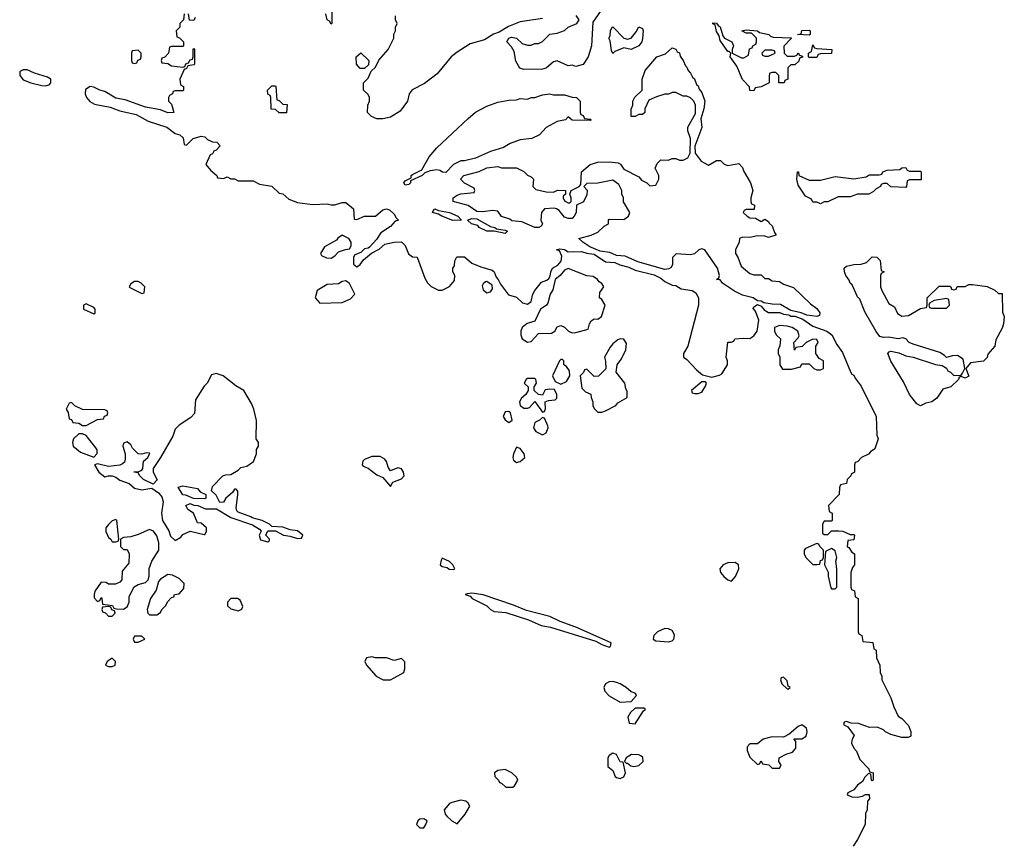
# Model space of a CAD drawing. Header units: inches. Extents: x 1861287 to 2052918, y 204622 to 437896.
# Tile 51 of 215: x 2003151 to 2008462, y 255384 to 259830. Entities that reach past the tile are written whole.
import ezdxf

# ---------------------------------------------------------------- set-up
doc = ezdxf.new("R2010")
doc.units = ezdxf.units.IN
doc.header["$MEASUREMENT"] = 0
doc.layers.add('C0205', color=7, linetype='Continuous')

msp = doc.modelspace()

# ---------------------------------------------------------------- linework, layer by layer
at = {"layer": 'C0205', "color": 5, "elevation": 80}
for points in [[(2006300.7, 259899.3), (2006242.8, 259817.2), (2006236, 259690), (2006218, 259630), (2006190, 259589), (2006150, 259577.2), (2006130, 259584), (2006110, 259582), (2006050, 259608), (2006030, 259602), (2005990, 259569), (2005970, 259564), (2005870, 259561.2), (2005849.4, 259569.4), (2005826.3, 259606.3), (2005818, 259658), (2005804, 259684), (2005778, 259710), (2005788.9, 259731.2), (2005804, 259736), (2005830, 259731.3), (2005861, 259701), (2005890, 259692), (2005910, 259692), (2005930, 259702), (2005950, 259702), (2005970, 259712), (2006010, 259752), (2006050, 259758), (2006090, 259771.3), (2006109.4, 259790.6), (2006155.3, 259810), (2006168, 259830), (2006153.2, 259853.2)], [(2004038, 259862), (2004034, 259830), (2004014, 259810), (2004014, 259790), (2003994, 259770), (2003998, 259738), (2004012.7, 259732.7), (2004034, 259710), (2004034, 259690), (2004030, 259686), (2003970, 259686), (2003958, 259682), (2003954, 259650), (2003932.7, 259627.3), (2003918, 259622), (2003914, 259610), (2003918, 259598), (2003950, 259594), (2003970, 259582), (2004030, 259574), (2004042, 259578), (2004047.3, 259592.7), (2004062, 259598), (2004070, 259614), (2004082, 259618), (2004086, 259630), (2004086, 259670), (2004090, 259674), (2004094, 259670), (2004094, 259590), (2004090, 259586), (2004058, 259582), (2004050, 259566), (2004038, 259562), (2004014, 259510), (2004018, 259478), (2004034, 259470), (2004034, 259450), (2004030, 259446), (2003990, 259446), (2003978, 259442), (2003974, 259430), (2003958, 259422), (2003954, 259410), (2003954, 259390), (2003970, 259374), (2003982, 259330), (2003950, 259327), (2003910, 259343.7), (2003830, 259358), (2003718.7, 259398.7), (2003670, 259407), (2003610, 259442), (2003582, 259450), (2003550, 259466.6), (2003530, 259469.3), (2003506, 259454), (2003503.8, 259430), (2003510.4, 259410), (2003528.9, 259388.9), (2003554.1, 259374.1), (2003638.7, 259358.7), (2003690, 259339.5), (2003778.4, 259318.4), (2003843.1, 259283.1), (2003944.7, 259250), (2003990, 259216), (2004014, 259210), (2004032.7, 259192.7), (2004038, 259158), (2004050, 259154), (2004086, 259190), (2004130, 259202), (2004150, 259198), (2004164, 259184), (2004190, 259170.8), (2004214, 259170), (2004232, 259150), (2004210, 259126), (2004198, 259122), (2004190, 259106), (2004178, 259102), (2004154, 259050), (2004179.6, 259019.6), (2004214, 258990), (2004218, 258978), (2004250, 258974), (2004270, 258982), (2004290, 258972), (2004310, 258972), (2004330, 258962), (2004410, 258962), (2004443.6, 258943.6), (2004510, 258932), (2004550, 258894), (2004570, 258892), (2004602, 258862), (2004650, 258844.7), (2004730, 258834), (2004810, 258838), (2004830, 258831.3), (2004850, 258831.3), (2004890, 258844.7), (2004910, 258844.7), (2004951.3, 258810), (2004954, 258754), (2004970, 258752), (2005010, 258771.3), (2005070, 258771.3), (2005110, 258804.7), (2005130, 258810.7), (2005145.4, 258805.4), (2005170, 258782), (2005181, 258761), (2005194, 258750), (2005176.9, 258743.1), (2005150, 258715.3), (2005098.8, 258681.2), (2005074.8, 258645.2), (2005036.9, 258603.1), (2005030, 258598), (2005010, 258595.3), (2004990, 258575.3), (2004958, 258562), (2004951.3, 258550), (2004951.6, 258511.6), (2004970, 258498), (2004988, 258510), (2005005.6, 258534.4), (2005048.4, 258571.6), (2005090, 258592), (2005120.2, 258619.8), (2005170, 258630.8), (2005210, 258632), (2005230, 258612), (2005247.1, 258567.1), (2005270, 258551.3), (2005294, 258550), (2005336.8, 258436.8), (2005350.8, 258410.8), (2005371.1, 258391.2), (2005410, 258372), (2005430, 258372), (2005468.4, 258391.6), (2005496.4, 258423.6), (2005498, 258450), (2005488, 258470), (2005488, 258490), (2005496.4, 258503.6), (2005498, 258530), (2005508.7, 258551.3), (2005550, 258551.3), (2005590, 258518), (2005638, 258498), (2005699.8, 258479.8), (2005710.9, 258470.9), (2005721, 258441), (2005731.3, 258430), (2005743.6, 258403.6), (2005787.3, 258347.3), (2005830, 258334.8), (2005863, 258303), (2005890, 258296.3), (2005910, 258311.3), (2005919.5, 258350), (2005929.6, 258370.4), (2005965.6, 258414.4), (2005993.8, 258426.2), (2006004.5, 258435.5), (2006012.9, 258447.1), (2006015.1, 258470), (2006025.2, 258490), (2006054, 258506), (2006072, 258528), (2006075.5, 258555.5), (2006063.1, 258583.1), (2006046, 258590), (2006064.7, 258595.3), (2006090, 258590.6), (2006110, 258579.1), (2006180.7, 258580.7), (2006210, 258571), (2006250, 258566), (2006310, 258524.9), (2006361.4, 258521.4), (2006388.4, 258508.4), (2006436.1, 258496.1), (2006470, 258479.1), (2006574, 258454), (2006610, 258437.3), (2006630, 258419.1), (2006670, 258398), (2006690, 258396), (2006718.8, 258378.8), (2006778, 258370), (2006797.4, 258357.4), (2006812.4, 258330), (2006811.7, 258290), (2006754.6, 258070), (2006730.8, 258030), (2006731, 258011), (2006750, 257998.8), (2006801.3, 257941.3), (2006834.7, 257914.7), (2006883.5, 257903.5), (2006926.5, 257913.5), (2006938.7, 257921.3), (2006968.7, 257970), (2006968.7, 257990), (2006962, 258010), (2006970, 258090.5), (2006989.3, 258090.7), (2007003.1, 258096.9), (2007009, 258110), (2007053.5, 258113.5), (2007089.1, 258110.9), (2007110, 258124.7), (2007129.4, 258150.6), (2007137.2, 258210), (2007119.4, 258259.4), (2007106.6, 258273.4), (2007110, 258282), (2007130, 258294), (2007150, 258284.7), (2007165.8, 258265.8), (2007190, 258250.8), (2007250.9, 258250.9), (2007270, 258242.8), (2007298.8, 258238.8), (2007310, 258232), (2007332, 258232), (2007376, 258216), (2007430, 258177.3), (2007504.7, 258150), (2007532, 258130), (2007558.4, 258078.4), (2007590, 258035.5), (2007631.7, 257931.7), (2007639.3, 257919.3), (2007650, 257912.7), (2007656.7, 257896.7), (2007690, 257854.4), (2007770, 257690.8), (2007774, 257590), (2007782, 257570), (2007763.6, 257516.4), (2007739.6, 257500.4), (2007730, 257488), (2007691.1, 257468.8), (2007670, 257446), (2007658, 257442), (2007654, 257430), (2007654, 257390), (2007638, 257382), (2007634, 257370), (2007614, 257350), (2007611.1, 257328.8), (2007578, 257322), (2007572.7, 257307.3), (2007572, 257270), (2007514, 257210), (2007518, 257178), (2007534, 257170), (2007534, 257130), (2007530, 257126), (2007490, 257126), (2007482, 257110), (2007482, 257062), (2007490, 257054), (2007510, 257054), (2007530, 257074), (2007570, 257074), (2007591.6, 257071.6), (2007630, 257054), (2007650, 257054), (2007654, 257050), (2007650, 257026), (2007618, 257022), (2007614, 256990), (2007623.6, 256983.6), (2007639.6, 256959.6), (2007654, 256950), (2007654, 256890), (2007643.6, 256876.4), (2007634, 256850), (2007634, 256770), (2007638, 256758), (2007654, 256750), (2007658, 256718), (2007674, 256710), (2007674, 256530), (2007678, 256518), (2007694, 256510), (2007698, 256478), (2007752.7, 256472.7), (2007758, 256438), (2007771.1, 256431.2), (2007772, 256390), (2007791.3, 256350), (2007792, 256310), (2007802, 256290), (2007802, 256270), (2007850, 256174), (2007865.4, 256125.4), (2007890, 256074), (2007910, 256062), (2007945.4, 256025.4), (2007958, 255990), (2007958, 255970), (2007955.3, 255964.7), (2007941, 255959), (2007910, 255959.3), (2007850, 255976), (2007822, 255990), (2007810, 256002), (2007775.3, 256015.3), (2007734, 256014), (2007674.6, 256034.6), (2007636.4, 256036.4), (2007610, 256046), (2007598, 256042), (2007594, 256030), (2007618, 256018), (2007652, 255970), (2007641, 255950), (2007638, 255930), (2007650, 255902), (2007665.4, 255885.4), (2007682, 255842), (2007732, 255790), (2007734, 255774), (2007754, 255770), (2007754, 255730), (2007750, 255726), (2007746, 255730), (2007742, 255762), (2007730, 255766), (2007710, 255746), (2007696.9, 255723.1), (2007670, 255702), (2007650, 255678), (2007618, 255662), (2007614, 255650), (2007639.6, 255639.6), (2007670, 255638), (2007696.4, 255643.6), (2007712.7, 255652.7), (2007732.7, 255652.7), (2007734, 255630), (2007723.6, 255616.4), (2007722, 255570), (2007714, 255550), (2007712, 255490), (2007670.9, 255409.1), (2007646.4, 255373.6)], [(2004098, 259842), (2004090, 259826), (2004067.3, 259827.3), (2004062, 259862)], [(2004834, 259870), (2004834, 259810), (2004830, 259806), (2004822, 259822), (2004808.4, 259828.4), (2004802, 259862)], [(2005970, 259837.2), (2005850, 259819), (2005787.1, 259792.9), (2005737.3, 259762.7), (2005707.1, 259752.9), (2005658, 259722), (2005579.8, 259700.2), (2005510, 259655.3), (2005478, 259630), (2005402, 259538), (2005334, 259486), (2005267.3, 259452.7), (2005251.3, 259430), (2005242, 259390), (2005203.6, 259336.4), (2005150, 259304), (2005110, 259295.3), (2005076.4, 259296.4), (2005048.4, 259308.4), (2005026, 259330), (2005028, 259370), (2005038, 259390), (2005038, 259410), (2005030, 259426), (2005006, 259450), (2005006, 259490), (2005030, 259514), (2005047.3, 259552.7), (2005070, 259574), (2005087.3, 259612.7), (2005138, 259670), (2005168, 259730), (2005168.9, 259751.2), (2005178, 259770), (2005178, 259790), (2005186, 259810), (2005178, 259830), (2005178, 259850)]]:
    msp.add_lwpolyline(points, dxfattribs=at)
for points in [[(2006450, 259668.7), (2006410, 259678), (2006361, 259659), (2006350, 259648), (2006343.1, 259663.1), (2006336.4, 259716.4), (2006329.2, 259730), (2006336.4, 259743.6), (2006338, 259770), (2006346, 259790), (2006350, 259792), (2006410, 259731.3), (2006430, 259724.7), (2006450, 259731.3), (2006476, 259764), (2006490, 259792), (2006510, 259782), (2006514, 259770), (2006510.8, 259729.2), (2006506, 259710), (2006490, 259688.7)], [(2007043.6, 259623.6), (2007056.4, 259623.6), (2007082, 259638), (2007087.3, 259672.7), (2007102, 259678), (2007106, 259690), (2007122, 259698), (2007126, 259710), (2007126, 259730), (2007098, 259758), (2007070, 259758), (2007046, 259770), (2007070, 259774.8), (2007130, 259770.6), (2007141, 259761), (2007192, 259750), (2007201, 259741), (2007216, 259736), (2007311.6, 259731.6), (2007312, 259728), (2007272.7, 259687.3), (2007274, 259650), (2007290, 259634), (2007330, 259634), (2007342, 259638), (2007350, 259652), (2007358, 259638), (2007372.7, 259632.7), (2007372.7, 259627.3), (2007358, 259622), (2007352.7, 259607.3), (2007332.7, 259587.3), (2007310, 259586), (2007294, 259570), (2007294, 259510), (2007278, 259502), (2007274, 259490), (2007246, 259490), (2007246, 259530), (2007230, 259546), (2007210, 259546), (2007198, 259542), (2007194, 259530), (2007194, 259490), (2007150, 259468), (2007118, 259462), (2007110, 259446), (2007090, 259448), (2007088, 259468), (2007050, 259508), (2007019, 259579), (2006984, 259630), (2006986, 259650), (2006978, 259658), (2006970, 259658), (2006930, 259718), (2006923.1, 259743.1), (2006910, 259766), (2006902, 259802), (2006890, 259808), (2006890, 259814), (2006910, 259811.3), (2006918, 259798), (2006930, 259791.3), (2006943.6, 259743.6), (2006952, 259730), (2006992, 259710), (2007002, 259690), (2006994, 259670), (2006994, 259650)], [(2007410, 259746), (2007346, 259750), (2007366, 259754), (2007370, 259772), (2007410, 259774), (2007414, 259770), (2007414, 259750)], [(2006866, 259046), (2006910, 259071.3), (2006931, 259071), (2006951.1, 259051.2), (2006970, 259044.7), (2007030, 259054.8), (2007050, 259033.4), (2007054.7, 259014.7), (2007093.1, 258950), (2007106, 258910), (2007094, 258870), (2007094, 258850), (2007098, 258838), (2007114, 258830), (2007112.7, 258807.3), (2007070, 258806), (2007058, 258802), (2007054, 258790), (2007074, 258770), (2007090, 258762), (2007119.6, 258759.6), (2007150, 258742), (2007170, 258754), (2007190, 258742), (2007193.2, 258733.2), (2007210, 258718), (2007222, 258682), (2007230, 258672), (2007230, 258668), (2007190, 258655.3), (2007170, 258662), (2007130, 258664), (2007090, 258655.3), (2007050, 258658), (2007034, 258650), (2007032, 258630), (2007012, 258590), (2007012, 258570), (2007024.7, 258550), (2007042, 258502), (2007090, 258462), (2007110, 258454), (2007150, 258454), (2007170, 258434), (2007190, 258434), (2007210, 258422), (2007250, 258418), (2007270, 258404.7), (2007325.4, 258385.4), (2007417.3, 258297.3), (2007450, 258273.4), (2007466.8, 258250), (2007464.7, 258235.3), (2007450, 258229.3), (2007397.2, 258237.2), (2007366, 258250), (2007310, 258262), (2007254.8, 258294.8), (2007210, 258296), (2007164, 258304), (2007150, 258312.7), (2007130, 258314), (2007108, 258330), (2007050, 258345.2), (2007006, 258366), (2006942, 258410), (2006930, 258428), (2006908.7, 258430), (2006922, 258438), (2006926, 258450), (2006914, 258490), (2006846, 258590), (2006830, 258594), (2006814, 258590), (2006790, 258568), (2006770, 258562), (2006692.7, 258567.3), (2006672.7, 258547.3), (2006672, 258510), (2006665.4, 258494.6), (2006653, 258487), (2006630, 258483.7), (2006485.1, 258525.1), (2006415.9, 258555.9), (2006370, 258559.3), (2006334.2, 258574.2), (2006282, 258582), (2006226, 258606), (2006188, 258630), (2006166, 258650), (2006232.5, 258667.5), (2006270, 258684.7), (2006303.1, 258716.9), (2006326, 258730), (2006326, 258750), (2006330, 258754), (2006410, 258752), (2006435.3, 258770), (2006442, 258790), (2006408.4, 258848.4), (2006408, 258870), (2006398, 258890), (2006398, 258910), (2006382, 258942), (2006350, 258964), (2006268.7, 258948.7), (2006210, 258946), (2006194, 258930), (2006211.6, 258911.6), (2006210, 258886), (2006191.1, 258848.8), (2006154, 258830), (2006152, 258790), (2006142, 258770), (2006130, 258758), (2006110, 258758), (2006090, 258766), (2006060.4, 258800.4), (2006046, 258810), (2006034, 258814), (2005982, 258810), (2005964.7, 258790), (2005962, 258750), (2005971.3, 258730), (2005963.6, 258716.4), (2005950.6, 258709.4), (2005929.4, 258709.4), (2005859.3, 258739.3), (2005805.6, 258745.6), (2005794, 258754), (2005750, 258769), (2005730, 258798), (2005702, 258802), (2005646.4, 258793.6), (2005616.5, 258796.5), (2005570, 258829), (2005489.3, 258849.3), (2005488.7, 258870), (2005510, 258884.7), (2005530, 258891.3), (2005602, 258898), (2005606, 258910), (2005602, 258922), (2005550, 258948), (2005528, 258970), (2005546, 258990), (2005630, 259011), (2005670, 259030.8), (2005730, 259038), (2005750, 259032), (2005830, 259031.3), (2005870, 259011), (2005890, 258991.3), (2005910, 258982), (2005922, 258970), (2005918, 258930), (2005934.8, 258914.8), (2005990, 258902.8), (2006030, 258901), (2006051.6, 258911.6), (2006094, 258910), (2006094, 258890), (2006082, 258878), (2006082, 258870), (2006090, 258854), (2006110, 258842), (2006118, 258842), (2006126, 258850), (2006126, 258870), (2006118, 258890), (2006126, 258910), (2006168.7, 258931.3), (2006178, 258942), (2006182, 259010), (2006228, 259050), (2006270, 259061), (2006330, 259062.8), (2006378.8, 259058.8), (2006391.1, 259051.2), (2006410, 259024.7), (2006490, 258982), (2006505.4, 258965.4), (2006534, 258950), (2006550, 258934), (2006582, 258938), (2006598, 258970), (2006598, 258990), (2006578, 259030), (2006590, 259054), (2006610, 259074), (2006650, 259072), (2006670, 259082), (2006690, 259082), (2006710, 259072), (2006730, 259072), (2006754, 259086), (2006768, 259110), (2006768.7, 259190), (2006755.3, 259230), (2006754, 259250), (2006795.3, 259324.7), (2006795.3, 259370), (2006788, 259390), (2006770, 259408), (2006750, 259418), (2006730, 259418), (2006690, 259438), (2006670, 259438), (2006651.1, 259428.8), (2006630, 259428.7), (2006585.4, 259414.6), (2006544.7, 259395.3), (2006522, 259350), (2006522, 259330), (2006510, 259318), (2006490, 259318), (2006470, 259308.7), (2006450, 259308), (2006448.4, 259348.4), (2006458, 259370), (2006458, 259390), (2006468.4, 259411.6), (2006508, 259450), (2006508.7, 259510), (2006524.7, 259555.3), (2006588, 259630), (2006634, 259646), (2006670, 259678), (2006690, 259671), (2006696.8, 259656.8), (2006710, 259650.6), (2006713.7, 259633.7), (2006730, 259610.8), (2006742, 259582), (2006750, 259574.8), (2006756.4, 259556.4), (2006770, 259541), (2006779.3, 259519.3), (2006790, 259510.5), (2006801.1, 259481.1), (2006810, 259473.4), (2006816, 259456), (2006830, 259437.3), (2006846, 259390), (2006841, 259350), (2006824.7, 259295.3), (2006830.8, 259249.2), (2006792.7, 259147.3), (2006794, 259110), (2006827.1, 259067.1)], [(2007410, 259626), (2007406, 259630), (2007406, 259650), (2007422, 259658), (2007430, 259694), (2007438, 259678), (2007450, 259674), (2007532, 259670), (2007530, 259648), (2007470, 259646), (2007458, 259642), (2007450, 259626)], [(2003790, 259666), (2003758, 259662), (2003754, 259650), (2003754, 259610), (2003758, 259598), (2003770, 259594), (2003782, 259598), (2003787.3, 259612.7), (2003802, 259618), (2003806, 259630), (2003806, 259650)], [(2005010, 259566), (2004987.3, 259567.3), (2004968, 259590), (2004966, 259630), (2004990, 259652), (2005034, 259610), (2005032.7, 259587.3)], [(2007210, 259666), (2007170, 259666), (2007154, 259650), (2007158, 259638), (2007170, 259634), (2007190, 259634), (2007210, 259642), (2007226, 259650), (2007222, 259662)], [(2003190, 259559.5), (2003170, 259559.5), (2003151, 259550), (2003150.6, 259530), (2003170, 259506.4), (2003210, 259490.5), (2003270, 259475.5), (2003290, 259473.4), (2003310, 259478.8), (2003319.3, 259490), (2003319, 259510), (2003300.1, 259520.1), (2003230, 259542)], [(2004550, 259328), (2004530, 259346), (2004507.3, 259347.3), (2004506, 259410), (2004502, 259422), (2004488.4, 259428.4), (2004488, 259450), (2004510, 259474), (2004530, 259474), (2004532, 259470), (2004538, 259398), (2004550, 259394), (2004570, 259374), (2004592.7, 259372.7), (2004590, 259328)], [(2006030, 259424.7), (2006090, 259424.7), (2006130, 259412), (2006154, 259410), (2006174, 259390), (2006174, 259330), (2006178, 259318), (2006190, 259314), (2006198, 259298), (2006230, 259294), (2006234, 259290), (2006230, 259286), (2006130, 259288.7), (2006110, 259306), (2006094, 259290), (2006050, 259282), (2005991.1, 259248.8), (2005954, 259210), (2005914, 259190), (2005850, 259182), (2005796.9, 259163.1), (2005759.6, 259140.4), (2005690, 259119), (2005610, 259084), (2005550, 259069), (2005530, 259068.7), (2005490, 259048.7), (2005450, 259006), (2005432, 259008), (2005417.2, 259017.2), (2005400.2, 259020.2), (2005364, 259016), (2005336, 259004), (2005322, 258990), (2005258, 258962), (2005258, 258950), (2005250, 258942), (2005230, 258938), (2005222, 258950), (2005230, 258962), (2005262, 258978), (2005262, 258990), (2005270, 258996), (2005319.3, 259020.7), (2005359, 259090), (2005401.5, 259138.5), (2005570, 259298), (2005609.4, 259330.6), (2005670, 259364.7), (2005730, 259384.7), (2005790, 259396), (2005830, 259398), (2005850, 259404.7), (2005890, 259402), (2005908.9, 259411.2), (2005930, 259411.3), (2005970, 259424.7), (2006009.1, 259430.9)], [(2007950, 259014), (2008010, 259014), (2008014, 259010), (2008014, 258966), (2007950, 258966), (2007938, 258962), (2007934, 258930), (2007930, 258926), (2007850, 258928), (2007830, 258946), (2007810, 258946), (2007798, 258942), (2007794, 258930), (2007770, 258918), (2007756.9, 258903.1), (2007731.1, 258888.8), (2007670, 258888.7), (2007630, 258875.3), (2007565.4, 258874.6), (2007510, 258848.7), (2007490, 258848), (2007470, 258838), (2007450, 258846), (2007430, 258846), (2007422, 258862), (2007390, 258878), (2007350, 258938), (2007342, 258970), (2007346, 259010), (2007352, 259010), (2007354, 258990), (2007410, 258964.7), (2007470, 258964.7), (2007550, 258984.7), (2007650, 258971.3), (2007716.4, 258983.6), (2007732.7, 258992.7), (2007787.3, 258992.7), (2007802, 258998), (2007806, 259010), (2007830, 259018), (2007898, 259022), (2007908.4, 259031.6), (2007930, 259034), (2007938, 259018)], [(2005486.8, 258746.8), (2005428, 258770), (2005410, 258782), (2005378, 258790), (2005380.4, 258799.6), (2005390, 258810.8), (2005410, 258802), (2005470, 258791), (2005514, 258770), (2005534, 258750), (2005530, 258749)], [(2005770, 258678), (2005710, 258689), (2005670, 258689), (2005630, 258709.3), (2005621.2, 258721.2), (2005588, 258730), (2005566, 258750), (2005590, 258758), (2005616.9, 258756.9), (2005690, 258714.8), (2005714, 258710), (2005722, 258702), (2005770, 258696), (2005782, 258690)], [(2004890, 258668), (2004867.1, 258652.9), (2004858.8, 258641.2), (2004795.3, 258604.7), (2004774, 258570), (2004778, 258558), (2004806.4, 258546.4), (2004830, 258544.7), (2004850, 258556), (2004870, 258578), (2004908.4, 258591.6), (2004930, 258594), (2004938, 258610), (2004938, 258630), (2004926, 258650)], [(2007910, 258231.3), (2007944.7, 258235.3), (2008010, 258272), (2008042, 258278), (2008046, 258290), (2008046, 258330), (2008110, 258394), (2008167.3, 258392.7), (2008174, 258390), (2008178, 258378), (2008190, 258374), (2008202, 258378), (2008208.4, 258391.6), (2008250, 258392), (2008270, 258402), (2008290, 258402), (2008370, 258391.3), (2008411.6, 258371.6), (2008430, 258354), (2008450, 258354), (2008452.7, 258252.7), (2008462, 258230), (2008458, 258190), (2008450, 258166), (2008416.9, 258103.1), (2008410, 258069), (2008373.7, 258026.3), (2008370, 258009), (2008350, 257989.3), (2008280.5, 257979.5), (2008254, 257950), (2008270, 257908.7), (2008250, 257898), (2008230, 257906), (2008218, 257902), (2008214, 257890), (2008174, 257850), (2008130, 257838), (2008098, 257790), (2008071.3, 257770), (2008038, 257762), (2008010, 257748.7), (2007990, 257759), (2007950, 257809.4), (2007918, 257878), (2007850, 257989.3), (2007834, 258030), (2007840.9, 258039.1), (2007850, 258042.8), (2007893, 258033), (2007930, 258017.3), (2007970.5, 258010.5), (2008090, 257970.6), (2008126.4, 257966.4), (2008150, 257952), (2008156.9, 257936.9), (2008172, 257930), (2008190, 257912), (2008230, 257914), (2008236.4, 257923.6), (2008248.7, 257950), (2008239.3, 257999.3), (2008210, 258019), (2008182, 258018), (2008150, 258008), (2008140.2, 258020.2), (2008114.8, 258034.8), (2007970, 258081.2), (2007948.7, 258090), (2007930, 258108.7), (2007914.6, 258114.6), (2007890, 258109.4), (2007837.5, 258117.5), (2007810, 258116), (2007790, 258122.7), (2007770, 258149.2), (2007710, 258255.3), (2007682.7, 258322.7), (2007670, 258335.3), (2007641.2, 258401.2), (2007630, 258409.2), (2007625.6, 258425.6), (2007607.6, 258450), (2007599.3, 258470), (2007599, 258490), (2007610, 258501), (2007650, 258510.8), (2007690, 258511.3), (2007719, 258521), (2007750, 258551.3), (2007774, 258550), (2007791.6, 258531.6), (2007798, 258478), (2007814, 258470), (2007798, 258462), (2007794, 258450), (2007794, 258390), (2007802, 258370), (2007839.6, 258299.6), (2007870, 258282), (2007886.4, 258246.4)], [(2006110, 258489.2), (2006090, 258479), (2006066, 258450), (2006038.8, 258430), (2006027.1, 258372.9), (2006011.3, 258350), (2005998.8, 258301.2), (2005992, 258290), (2005960.7, 258270), (2005930, 258204), (2005888.1, 258191.9), (2005860.7, 258170), (2005854, 258150), (2005854, 258130), (2005861, 258110), (2005890, 258090.8), (2005910, 258094.8), (2005950, 258138.8), (2006019.3, 258140.7), (2006038, 258150), (2006050, 258174), (2006070, 258182), (2006090, 258172), (2006110.5, 258150.5), (2006130, 258142), (2006150, 258143), (2006218, 258162), (2006224, 258190), (2006233.6, 258206.4), (2006250, 258218), (2006270, 258216), (2006288.7, 258230), (2006309, 258290), (2006290, 258322), (2006278, 258330), (2006280.4, 258359.6), (2006302, 258390), (2006290, 258408), (2006276.4, 258416.4), (2006268, 258430), (2006244.7, 258444.7), (2006209.4, 258449.4)], [(2003790, 258418), (2003770, 258418), (2003750, 258406), (2003742, 258390), (2003745.4, 258385.4), (2003810, 258354), (2003822, 258358), (2003826, 258390), (2003806, 258410)], [(2004910, 258422), (2004890, 258419), (2004870, 258405.2), (2004810, 258402.7), (2004756, 258370), (2004744.7, 258330), (2004770, 258302), (2004890, 258306), (2004935.5, 258324.5), (2004958, 258350), (2004930, 258408)], [(2005670, 258418), (2005663.6, 258416.4), (2005650, 258406), (2005644.7, 258395.3), (2005650, 258374), (2005670, 258358), (2005690, 258362), (2005700.4, 258379.6), (2005699, 258399)], [(2003510, 258298), (2003494, 258290), (2003494, 258270), (2003550, 258244.7), (2003558, 258250), (2003558, 258270), (2003550, 258278)], [(2008150, 258326), (2008083.6, 258316.4), (2008058, 258302), (2008054, 258290), (2008058, 258278), (2008070, 258274), (2008150, 258274), (2008166, 258290), (2008162, 258322)], [(2007250, 258181.2), (2007222, 258170), (2007222, 258150), (2007232, 258130), (2007254, 258110), (2007251.6, 258071.6), (2007242, 258050), (2007242, 258030), (2007251, 258011), (2007251.3, 257970), (2007266, 257946), (2007314.6, 257945.4), (2007362, 257958), (2007370, 257974), (2007410, 257974), (2007434, 257950), (2007450, 257942), (2007470, 257942), (2007486, 257950), (2007486, 257990), (2007463.1, 258003.1), (2007446, 258030), (2007446, 258070), (2007458, 258090), (2007450, 258106), (2007430, 258108), (2007394, 258090), (2007371.6, 258068.4), (2007338, 258062), (2007330, 258048), (2007326, 258090), (2007350, 258114), (2007354.6, 258125.4), (2007348, 258150), (2007318, 258170), (2007290, 258177.2)], [(2006390, 258108.7), (2006376.9, 258103.1), (2006350, 258082), (2006335.9, 258064.1), (2006304.7, 258010), (2006311.3, 257988.7), (2006311.6, 257948.4), (2006272.7, 257907.3), (2006250, 257906), (2006210, 257946), (2006198, 257942), (2006192.7, 257927.3), (2006174, 257910), (2006183.6, 257843.6), (2006203.6, 257823.6), (2006231.6, 257811.6), (2006232.7, 257792.7), (2006242, 257770), (2006242, 257750), (2006250, 257734), (2006270, 257714), (2006290, 257714), (2006310, 257722), (2006366, 257750), (2006376.4, 257763.6), (2006427.3, 257792.7), (2006427.3, 257827.3), (2006420.4, 257840.4), (2006415.3, 257870), (2006368, 257930), (2006373.2, 257970), (2006397.7, 258002.3), (2006420.9, 258050), (2006424, 258084), (2006410, 258108)], [(2006078, 257998), (2006070, 257998), (2006062, 257990), (2006024.7, 257910), (2006039.6, 257879.6), (2006070, 257864.7), (2006100.4, 257879.6), (2006118, 257910), (2006116.4, 257936.4), (2006100.4, 257960.4), (2006086, 257970), (2006086, 257990)], [(2004210, 257922), (2004185.4, 257914.6), (2004162, 257870), (2004146.4, 257853.6), (2004099.8, 257780.2), (2004094, 257706), (2004074, 257686), (2004010, 257644), (2003990, 257622), (2003975.9, 257584.1), (2003910.6, 257469.4), (2003870.8, 257410), (2003870.8, 257390), (2003891.3, 257348.7), (2003870, 257326), (2003818, 257350), (2003798, 257370), (2003790, 257386), (2003768, 257390), (2003770, 257394), (2003790, 257392), (2003810, 257402), (2003815.3, 257410), (2003818, 257450), (2003842, 257470), (2003852.7, 257492.7), (2003834.6, 257494.6), (2003810, 257488), (2003790, 257488.7), (2003759.5, 257519.5), (2003750, 257538), (2003730, 257554), (2003710, 257546), (2003707.3, 257530), (2003718.8, 257490), (2003718.8, 257461.2), (2003716, 257444), (2003705.4, 257434.6), (2003691.1, 257428.8), (2003630, 257421.2), (2003570, 257435.3), (2003554, 257430), (2003578, 257390), (2003610, 257364.7), (2003629.1, 257370.9), (2003650, 257371), (2003670, 257362.8), (2003690, 257346.8), (2003742, 257330), (2003770, 257304.7), (2003810, 257296), (2003863.6, 257303.6), (2003899.1, 257279.1), (2003917.3, 257257.3), (2003924.7, 257230), (2003916, 257170), (2003921, 257130), (2003954.4, 257074.4), (2003964.5, 257044.5), (2003990, 257022), (2004020.4, 257039.6), (2004030, 257054), (2004070, 257072), (2004146, 257054), (2004150, 257054), (2004158, 257070), (2004158, 257090), (2004130, 257115.3), (2004110, 257118), (2004088, 257170), (2004058, 257190), (2004046, 257210), (2004070, 257222), (2004090, 257212), (2004111.6, 257211.6), (2004152.7, 257192.7), (2004212, 257192), (2004290, 257146), (2004406.8, 257106.8), (2004443.6, 257083.6), (2004452.7, 257072.7), (2004442, 257050), (2004450, 257024.7), (2004490, 257014), (2004498, 257022), (2004498, 257030), (2004478, 257050), (2004490, 257074), (2004530, 257074), (2004574, 257050), (2004610, 257044.7), (2004650, 257032), (2004670, 257034), (2004678, 257050), (2004650, 257074), (2004610, 257079), (2004570, 257093.2), (2004510, 257098), (2004498, 257110), (2004458, 257130), (2004404, 257144), (2004398, 257150), (2004330, 257175.3), (2004322.7, 257182.7), (2004318, 257198), (2004328, 257268), (2004327.3, 257287.3), (2004318, 257298), (2004310, 257298), (2004298.8, 257281.2), (2004262, 257250), (2004250, 257228), (2004230, 257226), (2004210, 257266), (2004186, 257290), (2004190, 257314), (2004246, 257370), (2004263.1, 257376.9), (2004290, 257378), (2004330, 257402), (2004344, 257416), (2004376.5, 257423.5), (2004412.1, 257447.9), (2004428.7, 257490), (2004428, 257512), (2004438, 257530), (2004438, 257550), (2004426, 257570), (2004428.9, 257668.8), (2004413.2, 257730), (2004400.2, 257760.2), (2004359, 257830), (2004316.5, 257856.5), (2004248, 257910)], [(2005930, 257895.3), (2005890, 257895.3), (2005882, 257890), (2005872, 257870), (2005894, 257850), (2005894, 257830), (2005881, 257810), (2005857.3, 257790), (2005847.3, 257770), (2005851, 257750), (2005870, 257734.8), (2005890, 257734.8), (2005900.2, 257739.8), (2005930, 257772), (2005970, 257714), (2005982, 257718), (2005987.3, 257732.7), (2005986, 257770), (2006003.1, 257776.9), (2006039, 257781), (2006048, 257790), (2006048, 257810), (2006035.3, 257835.3), (2006010, 257838), (2005986, 257834), (2005970, 257806), (2005948.4, 257808.4), (2005926, 257830), (2005926, 257850), (2005938, 257870), (2005935.3, 257890)], [(2006850, 257878), (2006830, 257878), (2006774, 257830), (2006778, 257818), (2006790, 257814), (2006810, 257814), (2006830, 257822), (2006850, 257854), (2006855.3, 257870)], [(2003430, 257766), (2003418, 257762), (2003402, 257730), (2003412, 257712), (2003418, 257678), (2003430, 257674), (2003438, 257658), (2003470, 257654), (2003490, 257642), (2003510, 257642), (2003570, 257674), (2003602, 257678), (2003607.3, 257692.7), (2003622, 257698), (2003626, 257710), (2003622, 257722), (2003610, 257726), (2003490, 257728), (2003447.3, 257747.3)], [(2005790, 257718), (2005770, 257715.3), (2005758, 257690), (2005770, 257672), (2005790, 257658), (2005808, 257670), (2005798, 257710)], [(2005970, 257686), (2005954, 257670), (2005930, 257658), (2005922, 257630), (2005934, 257610), (2005970, 257592), (2005990, 257602), (2006002, 257630), (2006000.4, 257640.4), (2005982, 257682)], [(2003490, 257598), (2003470, 257598), (2003441, 257570), (2003434.8, 257550), (2003438.8, 257530), (2003478.8, 257498.8), (2003550, 257472), (2003568.7, 257491.3), (2003569, 257510), (2003562, 257522), (2003510, 257589)], [(2005830, 257526), (2005814.8, 257490), (2005810.8, 257470), (2005814.4, 257454.4), (2005830, 257443), (2005850, 257447.7), (2005875.1, 257470), (2005872.3, 257490), (2005850, 257518)], [(2005050, 257475.3), (2005010, 257458), (2005002, 257450), (2004998, 257430), (2005003.5, 257423.5), (2005030, 257411.3), (2005076.8, 257376.8), (2005110, 257362), (2005150, 257314), (2005164, 257336), (2005210, 257354.8), (2005225.2, 257370), (2005221.2, 257390), (2005210, 257408.7), (2005190, 257414), (2005150, 257398), (2005138, 257418), (2005128.9, 257448.8), (2005120.4, 257460.4), (2005094.6, 257474.6)], [(2004150, 257246), (2004088, 257248), (2004047.3, 257267.3), (2004030, 257268), (2004006, 257310), (2004030, 257316), (2004110, 257302), (2004124.7, 257284.7), (2004154, 257270), (2004154, 257250)], [(2003670, 257135.3), (2003650, 257128), (2003630, 257108.7), (2003616, 257090), (2003614.8, 257070), (2003630, 257038), (2003642, 257030), (2003650, 257014), (2003670, 257014), (2003682, 257018), (2003686, 257030), (2003675.3, 257130)], [(2003850, 257082), (2003790, 257054), (2003750, 257042), (2003710, 257038), (2003694, 257030), (2003694, 256990), (2003710, 256974), (2003730, 256974), (2003742, 256950), (2003739.6, 256900.4), (2003703.6, 256856.4), (2003702, 256810), (2003690, 256798), (2003667.3, 256787.3), (2003630, 256786), (2003616.4, 256796.4), (2003590, 256798), (2003558, 256750), (2003552.7, 256732.7), (2003552.7, 256712.7), (2003570, 256694), (2003582, 256698), (2003590, 256714), (2003594, 256710), (2003598, 256678), (2003652, 256672), (2003658, 256658), (2003672.7, 256652.7), (2003710, 256652), (2003730, 256664.7), (2003742, 256690), (2003740.4, 256719.6), (2003768.7, 256771.3), (2003790, 256784.7), (2003830, 256796), (2003844, 256810), (2003849.2, 256830), (2003849.4, 256870.6), (2003864, 256910), (2003901.2, 256970), (2003901.2, 257010), (2003890, 257048), (2003872.9, 257072.9)], [(2007450, 257006), (2007390, 256978), (2007382, 256970), (2007382, 256950), (2007392, 256930), (2007430, 256892), (2007450, 256892), (2007466, 256894), (2007470, 256914), (2007482, 256918), (2007486, 256930), (2007486, 256970), (2007466, 256990), (2007462, 257002)], [(2007530, 256978), (2007498, 256962), (2007492, 256890), (2007511.1, 256851.2), (2007511.3, 256830), (2007527.1, 256767.1), (2007530, 256762), (2007550, 256762), (2007558, 256770), (2007559, 256870), (2007554, 256910), (2007559, 256930), (2007550, 256966)], [(2005430, 256926), (2005423.6, 256916.4), (2005418, 256890), (2005430, 256881), (2005456, 256876), (2005467.5, 256867.5), (2005490, 256866), (2005498, 256870), (2005488, 256890), (2005470, 256908)], [(2007010, 256904), (2006970, 256900.9), (2006946, 256890), (2006927.7, 256870), (2006930.5, 256850), (2006948.7, 256828.7), (2006970, 256810.6), (2006990, 256802.8), (2007012.1, 256827.9), (2007029.2, 256870), (2007028.7, 256890)], [(2003950, 256838), (2003910, 256814), (2003899.8, 256800.2), (2003886.4, 256753.6), (2003856, 256710), (2003838, 256650), (2003842, 256630), (2003850, 256622), (2003890, 256622), (2003910, 256634), (2003918, 256650), (2003938, 256670), (2003950, 256694), (2003970, 256714), (2003982, 256718), (2003986, 256730), (2004010, 256734), (2004036.4, 256763.6), (2004038, 256790), (2004010, 256818), (2003974.6, 256834.6)], [(2004326, 256710), (2004290, 256709.2), (2004270.8, 256690), (2004270.8, 256670), (2004290, 256654), (2004330, 256642.8), (2004349.1, 256650.9), (2004354.6, 256665.4), (2004340.2, 256700.2)], [(2005590, 256737.2), (2005564.7, 256735.3), (2005554, 256730), (2005581, 256721), (2005591, 256710), (2005670.4, 256670.4), (2005690, 256650.8), (2005710, 256638.8), (2005773.8, 256633.8), (2005894.4, 256594.4), (2005963.8, 256563.8), (2006014.3, 256554.3), (2006259.3, 256479.3), (2006290, 256460.7), (2006330, 256447.7), (2006338, 256450), (2006342, 256470), (2006150, 256555.1), (2006065.4, 256585.4), (2006010, 256611.4), (2005884, 256644), (2005813.9, 256673.9), (2005650, 256729.4)], [(2003630, 256666), (2003598, 256662), (2003594, 256650), (2003598, 256638), (2003612.7, 256632.7), (2003630, 256614), (2003650, 256614), (2003666, 256630), (2003662, 256642), (2003647.3, 256647.3), (2003642, 256662)], [(2006630, 256547), (2006591, 256530), (2006570.7, 256510), (2006567.7, 256490), (2006581.7, 256481.7), (2006650, 256476.4), (2006670, 256480.5), (2006678.4, 256490), (2006682.4, 256510), (2006679.7, 256519.7), (2006670, 256537.2), (2006650, 256546.6)], [(2003810, 256506), (2003770, 256506), (2003762, 256490), (2003770, 256474), (2003790, 256474), (2003810, 256482), (2003826, 256490)], [(2003650, 256388), (2003622, 256370), (2003614, 256350), (2003630, 256342), (2003650, 256342), (2003666, 256350), (2003668, 256370)], [(2005050, 256394), (2005022, 256390), (2005012, 256370), (2005022, 256350), (2005074, 256290), (2005111.6, 256271.6), (2005150, 256271.3), (2005170, 256281), (2005222, 256310), (2005228.7, 256330), (2005227.3, 256367.3), (2005210, 256386), (2005170, 256375.3), (2005130, 256388.7), (2005070, 256388.7)], [(2007270, 256286), (2007258, 256282), (2007254, 256270), (2007262, 256250), (2007290, 256222), (2007298, 256222), (2007306, 256230), (2007296.4, 256236.4), (2007290, 256266)], [(2006350, 256260.9), (2006330, 256259.3), (2006310, 256248.7), (2006302, 256230), (2006307.3, 256210), (2006330, 256184), (2006390, 256151), (2006450, 256154), (2006476.4, 256183.6), (2006478, 256190), (2006470, 256198), (2006450, 256206), (2006422, 256230), (2006390, 256249.2), (2006370, 256256)], [(2006518, 256118), (2006470, 256118), (2006446, 256094), (2006432, 256070), (2006438, 256038), (2006470, 256034), (2006516.4, 256103.6), (2006526, 256110)], [(2007370, 256028.7), (2007350, 256019), (2007302, 255978), (2007270, 255962), (2007210, 255964), (2007162, 255950), (2007130, 255926), (2007090, 255926), (2007074, 255910), (2007074, 255890), (2007090, 255854), (2007130, 255814), (2007142, 255818), (2007150, 255834), (2007158, 255818), (2007192, 255812), (2007210, 255794), (2007250, 255794), (2007258, 255810), (2007246, 255830), (2007248, 255850), (2007286, 255870), (2007319, 255881), (2007337.2, 255902.8), (2007338, 255938), (2007327.3, 255952.7), (2007370, 255952), (2007392.9, 255967.1), (2007399, 255990), (2007395.3, 256010)], [(2006350, 255875.3), (2006330, 255862), (2006322.8, 255850), (2006323.5, 255803.5), (2006350, 255782), (2006362.8, 255750), (2006370, 255744), (2006390, 255739.1), (2006410, 255747.7), (2006418, 255770), (2006406, 255826), (2006390, 255828), (2006370, 255868)], [(2006451, 255869), (2006422, 255850), (2006414, 255830), (2006422, 255822), (2006430, 255822), (2006447.3, 255807.3), (2006463.8, 255803.8), (2006490, 255808), (2006514.5, 255830), (2006511.9, 255851.9), (2006500.9, 255860.9), (2006490, 255866)], [(2005770, 255788), (2005730, 255782), (2005712, 255770), (2005714, 255750), (2005734, 255730), (2005738, 255718), (2005750, 255714), (2005772.7, 255692.7), (2005810, 255692), (2005820.4, 255699.6), (2005838, 255730), (2005830, 255746), (2005806, 255770)], [(2005530, 255622), (2005482, 255610), (2005470, 255604), (2005441, 255570), (2005446, 255546), (2005455.3, 255535.3), (2005482, 255510), (2005510, 255494), (2005554, 255546), (2005578, 255590), (2005570, 255606), (2005556.4, 255616.4)], [(2005330, 255522), (2005310, 255519), (2005298, 255510), (2005292, 255490), (2005310, 255472), (2005330, 255472), (2005342, 255490), (2005348, 255510)]]:
    msp.add_lwpolyline(points, close=True, dxfattribs=at)

doc.saveas('drawing.dxf')
